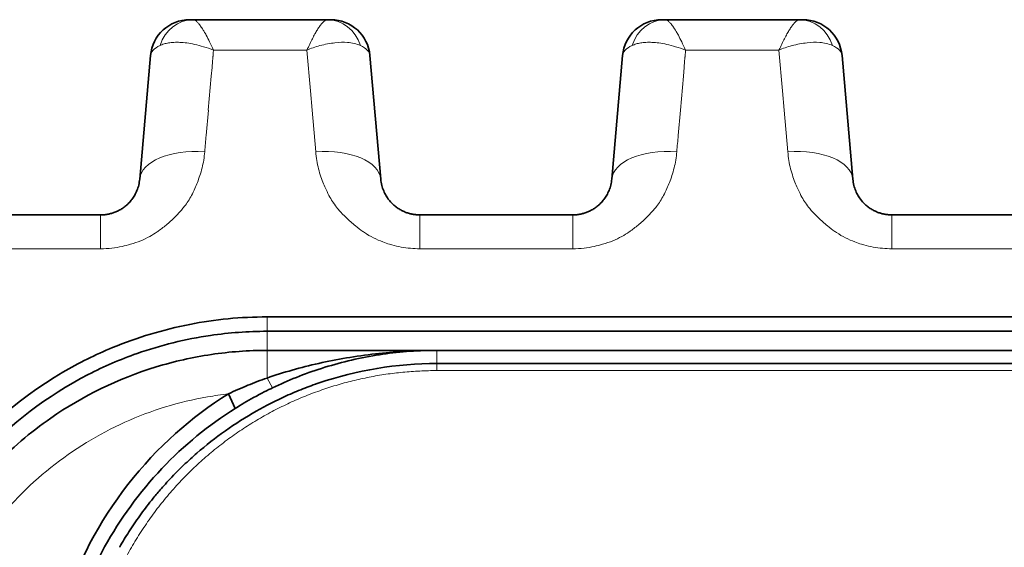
# Model space of a CAD drawing. Header units: millimetres. Extents: x 5 to 415, y 5 to 292.
# Tile 23 of 197: x 120.88 to 128.42, y 73.15 to 77.19. Entities that reach past the tile are written whole.
import ezdxf

# ---------------------------------------------------------------- set-up
doc = ezdxf.new("R2010")
doc.units = ezdxf.units.MM
doc.layers.add('Sichtbar (ISO)', color=7, linetype='Continuous', lineweight=35)
doc.layers.add('Sichtbar schmal (ISO)', color=7, linetype='Continuous', lineweight=18)

msp = doc.modelspace()

# ---------------------------------------------------------------- linework, layer by layer
at = {"layer": 'Sichtbar (ISO)'}
for p, q in [((122.20866505, 77.18946909), (122.18224589, 77.18946909)), ((122.20866505, 77.18946908), (122.2087338, 77.18946909)), ((122.2087338, 77.18946909), (123.2375914, 77.18946909)), ((123.2375914, 77.18946909), (123.23766502, 77.18946908)), ((123.23766502, 77.18946909), (123.2640164, 77.18946909)), ((125.82161562, 77.18946909), (125.79519646, 77.18946909)), ((125.82161562, 77.18946908), (125.82168437, 77.18946909)), ((125.82168437, 77.18946909), (126.85054197, 77.18946909)), ((126.85054197, 77.18946909), (126.85061559, 77.18946908)), ((126.85061559, 77.18946909), (126.87696697, 77.18946909)), ((121.80064313, 75.9690328), (121.88345859, 76.91561792)), ((121.8834585, 76.91561647), (121.80064352, 75.96903748)), ((123.64568969, 75.96903785), (123.56287479, 76.91561619)), ((123.56287482, 76.91561606), (123.64569003, 75.96903388)), ((125.41359372, 75.96903305), (125.49640919, 76.9156182)), ((125.49640907, 76.91561649), (125.41359409, 75.96903748)), ((127.25864026, 75.96903785), (127.17582536, 76.91561619)), ((127.17582539, 76.91561606), (127.2586406, 75.96903389)), ((121.50178478, 75.69517909), (120.331598, 75.69517909)), ((123.94454857, 75.69517909), (125.11473531, 75.69517909)), ((128.72768585, 75.69517909), (127.55749914, 75.69517909)), ((137.17496891, 74.91433388), (122.77496899, 74.91433388)), ((150.27496885, 74.80439743), (122.77496896, 74.80439743)), ((122.77496895, 74.65830514), (150.27496888, 74.65830514)), ((124.07496891, 74.55830514), (150.27496891, 74.55830514)), ((122.53233671, 74.21396939), (122.47914877, 74.32523846))]:
    msp.add_line(p, q, dxfattribs=at)
for centre, start, end in [((122.18231682, 76.88946909), 90.000047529, 174.999728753), ((123.26401643, 76.88946909), 5.000047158, 90.000006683), ((125.79526739, 76.88946909), 90.000047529, 174.999724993), ((126.876967, 76.88946909), 5.000047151, 90.000006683)]:
    msp.add_arc(centre, 0.3, start, end, dxfattribs=at)
for centre, major_axis, ratio, start_param, end_param in [((122.20879157, 76.88946916), (-0.00033145, 0.29999978), 0.8956502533, 6.2822054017, 6.2824225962), ((123.2376723, 76.88946918), (-0.00034348, 0.29999975), 0.8953369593, 6.2819336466, 6.2821667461), ((125.82174214, 76.88946916), (-0.00033145, 0.29999978), 0.8956502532, 6.2822054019, 6.2824225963), ((126.85062287, 76.88946918), (-0.00034348, 0.29999975), 0.8953369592, 6.2819336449, 6.2821667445)]:
    msp.add_ellipse(centre, major_axis=major_axis, ratio=ratio, start_param=start_param, end_param=end_param, dxfattribs=at)
for points, knots in [([(121.8006433, 75.96903483), (121.79930361, 75.95372479), (121.79447309, 75.92446032), (121.78116692, 75.88325691), (121.76348305, 75.84676066), (121.74250551, 75.81487315), (121.71921935, 75.7875114), (121.69452852, 75.76451845), (121.66914377, 75.7455719), (121.64344271, 75.73019679), (121.61743828, 75.7178879), (121.59090579, 75.70826501), (121.56324194, 75.70107004), (121.53346883, 75.69631446), (121.51266732, 75.69517919), (121.50178478, 75.69517909)], [0.0000037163, 0.0000037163, 0.0000037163, 0.0000037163, 0.11501556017, 0.22023128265, 0.3170270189, 0.40631380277, 0.48850401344, 0.56383288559, 0.6328743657, 0.69672357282, 0.75695147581, 0.81530023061, 0.87314538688, 0.93356802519, 0.99999979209, 0.99999979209, 0.99999979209, 0.99999979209]), ([(123.94454857, 75.69517909), (123.9354709, 75.69517915), (123.9174208, 75.69600001), (123.89058595, 75.69966229), (123.86401845, 75.70575581), (123.83746414, 75.71446456), (123.81085099, 75.72607425), (123.78424366, 75.74095917), (123.75787299, 75.7595537), (123.73217151, 75.78231005), (123.70778642, 75.80965271), (123.68557963, 75.84194226), (123.66663266, 75.87945274), (123.65227043, 75.92233195), (123.64709588, 75.95296718), (123.64568998, 75.96903438)], [0, 0, 0, 0, 0.055416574, 0.11012063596, 0.16573006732, 0.22336512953, 0.28408898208, 0.34891891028, 0.41891078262, 0.49506722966, 0.57826807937, 0.66942116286, 0.769451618, 0.87928475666, 0.99999623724, 0.99999623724, 0.99999623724, 0.99999623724]), ([(125.41359387, 75.96903483), (125.41225418, 75.95372479), (125.40742366, 75.92446032), (125.39411749, 75.88325691), (125.37643362, 75.84676066), (125.35545608, 75.81487315), (125.33216992, 75.7875114), (125.30747909, 75.76451845), (125.28209434, 75.7455719), (125.25639328, 75.73019679), (125.23038885, 75.7178879), (125.20385636, 75.70826501), (125.17619251, 75.70107004), (125.14641938, 75.69631446), (125.12561786, 75.69517919), (125.11473531, 75.69517909)], [0.0000037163, 0.0000037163, 0.0000037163, 0.0000037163, 0.11501556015, 0.22023128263, 0.31702701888, 0.40631380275, 0.48850401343, 0.56383288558, 0.63287436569, 0.69672357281, 0.7569514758, 0.8153002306, 0.87314538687, 0.93356802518, 0.99999987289, 0.99999987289, 0.99999987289, 0.99999987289]), ([(127.55749914, 75.69517909), (127.54842147, 75.69517915), (127.53037137, 75.69600001), (127.50353652, 75.69966229), (127.47696902, 75.70575581), (127.45041471, 75.71446456), (127.42380156, 75.72607425), (127.39719423, 75.74095917), (127.37082356, 75.7595537), (127.34512208, 75.78231005), (127.32073699, 75.80965271), (127.2985302, 75.84194226), (127.27958323, 75.87945274), (127.265221, 75.92233195), (127.26004645, 75.95296718), (127.25864055, 75.96903438)], [0, 0, 0, 0, 0.05541657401, 0.11012063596, 0.16573006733, 0.22336512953, 0.28408898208, 0.34891891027, 0.41891078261, 0.49506722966, 0.57826807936, 0.66942116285, 0.76945161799, 0.87928475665, 0.99999623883, 0.99999623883, 0.99999623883, 0.99999623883]), ([(122.7749691, 68.68607143), (122.62433081, 68.68607143), (122.47419927, 68.69691147), (122.17479872, 68.74103295), (122.02720783, 68.77425829), (121.68620889, 68.87815704), (121.38056357, 68.99106895), (120.71181041, 69.44137649), (120.42568037, 69.73197362), (120.08835133, 70.23517252), (119.99097, 70.41799055), (119.83132961, 70.80395598), (119.77087497, 71.00664736), (119.69060945, 71.42452019), (119.67201775, 71.63859856), (119.6787506, 72.06873422), (119.70474812, 72.28458335), (119.80070179, 72.70804047), (119.8714732, 72.91536129), (120.05302771, 73.3086956), (120.16375805, 73.49548233), (120.53829973, 73.99612075), (120.84942845, 74.27870604), (121.33471631, 74.5624945), (121.46124975, 74.62502654), (121.78137432, 74.75693762), (121.98026427, 74.81750087), (122.37857099, 74.89572009), (122.57475282, 74.91433388), (122.77496899, 74.91433388)], [-1.1230432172, -1.1230432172, -1.1230432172, -1.1230432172, -1.0346487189, -1.0346487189, -0.9453286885, -0.9453286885, -0.8254652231, -0.8254652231, -0.7031441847, -0.7031441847, -0.6390462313, -0.6390462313, -0.5725533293, -0.5725533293, -0.5044318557, -0.5044318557, -0.4352597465, -0.4352597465, -0.3650788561, -0.3650788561, -0.2954758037, -0.2954758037, -0.1660799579, -0.1660799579, -0.1224121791, -0.1224121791, -0.0600658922, -0.0600658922, -0.000001, -0.000001, -0.000001, -0.000001]), ([(122.77496896, 74.80439743), (122.63011367, 74.80439743), (122.48551664, 74.79355708), (122.14988006, 74.74448514), (121.9620679, 74.69821624), (121.6520044, 74.58902431), (121.52721461, 74.53516946), (121.09122195, 74.31105666), (120.81143313, 74.09585405), (120.5097268, 73.77021485), (120.44569039, 73.69376766), (120.27568668, 73.46925477), (120.17971375, 73.31508847), (120.03583504, 73.02978291), (119.98201697, 72.90174994), (119.8656146, 72.56114124), (119.81721102, 72.34400152), (119.7797474, 72.00276769), (119.77377386, 71.8813071), (119.77670384, 71.6271953), (119.78691157, 71.49471448), (119.80590906, 71.36299718)], [0.00000100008, 0.00000100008, 0.00000100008, 0.00000100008, 0.04345758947, 0.04345758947, 0.10191679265, 0.10191679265, 0.14333832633, 0.14333832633, 0.25245532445, 0.25245532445, 0.28416780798, 0.28416780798, 0.34242039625, 0.34242039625, 0.38716748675, 0.38716748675, 0.45881238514, 0.45881238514, 0.49801072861, 0.49801072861, 0.54052824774, 0.54052824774, 0.54052824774, 0.54052824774]), ([(122.77496895, 74.65830514), (122.63210756, 74.65830514), (122.49008982, 74.64779303), (122.2051797, 74.60550199), (122.06373127, 74.57341883), (121.63512215, 74.44220873), (121.36449618, 74.30950627), (120.96247209, 74.03030738), (120.8169479, 73.90583739), (120.61758865, 73.6987666), (120.55324404, 73.62471156), (120.36798803, 73.38848154), (120.26073653, 73.21731765), (120.08240064, 72.85453076), (120.01209585, 72.66269831), (119.93766582, 72.36664431), (119.91803762, 72.26658266), (119.87718312, 71.97857676), (119.86888492, 71.78867102), (119.88710064, 71.45845411), (119.90502486, 71.31848379), (119.97467601, 70.9763276), (120.03811579, 70.77648412), (120.16511616, 70.48972745), (120.21199362, 70.3974441), (120.31514003, 70.2189178), (120.37115797, 70.13278497), (120.43188924, 70.04951092)], [-0.67163728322, -0.67163728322, -0.67163728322, -0.67163728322, -0.62880140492, -0.62880140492, -0.58503302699, -0.58503302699, -0.4925199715, -0.4925199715, -0.43244039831, -0.43244039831, -0.4011733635, -0.4011733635, -0.33630935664, -0.33630935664, -0.27020106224, -0.27020106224, -0.23712024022, -0.23712024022, -0.17585223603, -0.17585223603, -0.13069088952, -0.13069088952, -0.06440782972, -0.06440782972, -0.03196686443, -0.03196686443, -0.000001, -0.000001, -0.000001, -0.000001]), ([(124.05386762, 74.6583057), (123.89847197, 74.65789658), (123.74835254, 74.64837509), (123.60424399, 74.63178243), (123.45362256, 74.61443987), (123.30931334, 74.58964389), (123.17094698, 74.55866666), (123.03258062, 74.52768944), (122.90029112, 74.48970199), (122.7749808, 74.44666741)], [0.01441338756, 0.01441338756, 0.01441338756, 0.01441338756, 0.33333333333, 0.33333333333, 0.33333333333, 0.66666666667, 0.66666666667, 0.66666666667, 0.99999998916, 0.99999998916, 0.99999998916, 0.99999998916]), ([(122.81831493, 74.37189254), (122.93534191, 74.4281612), (123.06023694, 74.47873562), (123.19249913, 74.52077633), (123.32476132, 74.56281705), (123.46422666, 74.59713644), (123.6115797, 74.62104342), (123.74505862, 74.64269942), (123.8852667, 74.6560718), (124.02977154, 74.65805824)], [0.00000000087, 0.00000000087, 0.00000000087, 0.00000000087, 0.33333333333, 0.33333333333, 0.33333333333, 0.66666666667, 0.66666666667, 0.66666666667, 0.96861477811, 0.96861477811, 0.96861477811, 0.96861477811]), ([(122.7749808, 74.44666741), (122.7253229, 74.42935923), (122.67589453, 74.41067672), (122.57705308, 74.37017292), (122.5277041, 74.34829725), (122.47914712, 74.32523771)], [-0.032064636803, -0.032064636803, -0.032064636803, -0.032064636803, -0.016239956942, -0.016239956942, -0.00000114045, -0.00000114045, -0.00000114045, -0.00000114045]), ([(123.17449594, 74.40955957), (123.16468506, 74.40622726), (123.15484776, 74.40282521), (123.14498313, 74.39935158), (123.10268997, 74.38445888), (123.05984244, 74.36821644), (123.01719825, 74.35081696), (122.97466883, 74.3334643), (122.93234284, 74.31496127), (122.89091003, 74.29562643), (122.8483315, 74.27575694), (122.80669735, 74.25500964), (122.76667208, 74.23385712), (122.74145624, 74.22053107), (122.71687821, 74.20704569), (122.6930829, 74.19354381)], [0.21557597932, 0.21557597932, 0.21557597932, 0.21557597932, 0.22222222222, 0.22222222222, 0.22222222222, 0.25071701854, 0.25071701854, 0.25071701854, 0.2791351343, 0.2791351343, 0.2791351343, 0.30833907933, 0.30833907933, 0.30833907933, 0.32673751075, 0.32673751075, 0.32673751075, 0.32673751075]), ([(122.47914481, 74.32524161), (122.1959474, 74.14733918), (121.93849061, 73.92278589), (121.48909836, 73.34727068), (121.32241855, 73.0300654), (121.09278272, 72.30480496), (121.04974102, 71.89792797), (121.12806126, 71.09481621), (121.24617173, 70.70808118), (121.63886985, 69.98389096), (121.90217932, 69.68506932), (122.28696134, 69.37227127), (122.39527686, 69.29551735), (122.56524919, 69.19150601), (122.62277107, 69.15888386), (122.71070421, 69.11280032), (122.74025651, 69.09793039), (122.78497125, 69.07634673), (122.79994366, 69.06927099), (122.82250023, 69.05883673), (122.83004528, 69.05538416), (122.84142965, 69.05023098), (122.84534682, 69.04846778), (122.85099215, 69.04594063), (122.85263111, 69.04521092), (122.8554383, 69.04395907), (122.85629573, 69.04357563), (122.85737863, 69.04309582), (122.85752353, 69.04303167), (122.858053, 69.04279853), (122.85826173, 69.04270676), (122.85854135, 69.0425828), (122.85861219, 69.04255131), (122.85875713, 69.04248663), (122.858831, 69.04245354), (122.85898196, 69.04238557), (122.85905016, 69.04235469), (122.85925579, 69.04226127), (122.8593857, 69.04220198), (122.85957488, 69.04211642), (122.85963524, 69.04208924), (122.85972266, 69.04205016), (122.85974994, 69.04203801), (122.85979704, 69.04201712), (122.85981688, 69.04200834), (122.85985647, 69.04199089), (122.85987624, 69.04198221), (122.85991904, 69.04196349), (122.8599421, 69.04195345), (122.86000572, 69.04192589), (122.86004645, 69.04190841), (122.86014157, 69.04186806), (122.86019645, 69.04184515), (122.86025122, 69.04182276)], [-0.72421117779, -0.72421117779, -0.72421117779, -0.72421117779, -0.60673579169, -0.60673579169, -0.49241929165, -0.49241929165, -0.36191653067, -0.36191653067, -0.23326087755, -0.23326087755, -0.09833105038, -0.09833105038, -0.04907339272, -0.04907339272, -0.02464111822, -0.02464111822, -0.01243899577, -0.01243899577, -0.00633694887, -0.00633694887, -0.00327859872, -0.00327859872, -0.00170655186, -0.00170655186, -0.00077962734, -0.00077962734, -0.00037171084, -0.00037171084, -0.00026528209, -0.00026528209, -0.00019693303, -0.00019693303, -0.00017367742, -0.00017367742, -0.00014938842, -0.00014938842, -0.00012407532, -0.00012407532, -0.00008123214, -0.00008123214, -0.00006132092, -0.00006132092, -0.00005231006, -0.00005231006, -0.0000457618, -0.0000457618, -0.00003924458, -0.00003924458, -0.00003165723, -0.00003165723, -0.00001831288, -0.00001831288, -0.00000047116, -0.00000047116, -0.00000047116, -0.00000047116]), ([(122.53233689, 74.2139693), (122.57779465, 74.24252556), (122.62451201, 74.27010041), (122.73222732, 74.32964434), (122.78284817, 74.35483606), (122.81831575, 74.37188943)], [0.000000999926, 0.000000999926, 0.000000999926, 0.000000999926, 0.016291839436, 0.016291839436, 0.036975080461, 0.036975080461, 0.036975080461, 0.036975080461]), ([(121.17496891, 71.7582858), (121.17496726, 72.00557224), (121.20705271, 72.25139068), (121.26741632, 72.48469929), (121.32777993, 72.71800791), (121.41493079, 72.93895781), (121.53250276, 73.15324811), (121.65007473, 73.36753842), (121.8002551, 73.57399116), (121.97021499, 73.75330163), (122.14017489, 73.93261209), (122.32883208, 74.08612891), (122.53233678, 74.21396923)], [0, 0, 0, 0, 0.25, 0.25, 0.25, 0.5, 0.5, 0.5, 0.75, 0.75, 0.75, 0.99999999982, 0.99999999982, 0.99999999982, 0.99999999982]), ([(122.23754066, 73.87108892), (122.22132276, 73.85698475), (122.20506839, 73.84252112), (122.18880419, 73.82769697), (122.15398602, 73.79596162), (122.11912316, 73.76257415), (122.0844732, 73.72755028), (122.05097786, 73.69369347), (122.01768172, 73.6583076), (121.98481018, 73.62143042), (121.97309092, 73.60828307), (121.96142556, 73.5949464), (121.94982399, 73.58142281), (121.9297389, 73.55801024), (121.90982778, 73.53401444), (121.89023824, 73.50957624), (121.85958901, 73.47134093), (121.82973332, 73.43201874), (121.80113567, 73.39222097), (121.77195903, 73.35161746), (121.74409254, 73.31051989), (121.71789156, 73.26965743), (121.69312337, 73.23102952), (121.66984196, 73.19261343), (121.64823564, 73.15507485), (121.64742226, 73.1536617), (121.64661126, 73.15224983), (121.64580261, 73.1508392)], [0.46429724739, 0.46429724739, 0.46429724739, 0.46429724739, 0.47963985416, 0.47963985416, 0.47963985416, 0.51248509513, 0.51248509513, 0.51248509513, 0.5442358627, 0.5442358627, 0.5442358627, 0.55555555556, 0.55555555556, 0.55555555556, 0.57515264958, 0.57515264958, 0.57515264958, 0.60581369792, 0.60581369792, 0.60581369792, 0.63709549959, 0.63709549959, 0.63709549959, 0.66666666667, 0.66666666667, 0.66666666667, 0.66777987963, 0.66777987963, 0.66777987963, 0.66777987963])]:
    msp.add_open_spline(points, degree=3, knots=knots, dxfattribs=at)
for points in [[(123.1744962, 74.40955932), (123.46004386, 74.50654233), (123.76979174, 74.55830488), (124.07496891, 74.55830514)], [(122.2375407, 73.87108942), (122.37673766, 73.99214502), (122.52990234, 74.10094714), (122.69308246, 74.19354427)]]:
    msp.add_open_spline(points, degree=3, dxfattribs=at)
at = {"layer": 'Sichtbar schmal (ISO)'}
for p, q in [((122.36377325, 76.93533606), (122.36559659, 76.95617687)), ((122.36560373, 76.95617626), (123.08033174, 76.95614897)), ((123.08032343, 76.95614657), (123.10749307, 76.6455961)), ((125.97672382, 76.93533606), (125.97854716, 76.95617687)), ((125.9785543, 76.95617626), (126.69328231, 76.95614897)), ((126.693274, 76.95614657), (126.72044364, 76.6455961)), ((122.35715711, 76.85567053), (122.35814949, 76.86724792)), ((122.35814949, 76.86724609), (122.36090324, 76.89872159)), ((125.97010768, 76.85567053), (125.97110006, 76.86724792)), ((125.97110006, 76.86724609), (125.97385381, 76.89872159)), ((122.35445846, 76.82394033), (122.34854765, 76.75637939)), ((122.35716562, 76.85566822), (122.35567606, 76.83864248)), ((125.96740903, 76.82394033), (125.96149822, 76.7563794)), ((125.97011619, 76.85566822), (125.96862663, 76.83864248)), ((122.32589582, 76.49713542), (122.34857658, 76.75637756)), ((125.93884639, 76.49713542), (125.96152715, 76.75637756)), ((123.10735178, 76.64558712), (123.12045103, 76.49586208)), ((126.72030235, 76.64558712), (126.7334016, 76.49586207)), ((122.30919375, 76.30351515), (122.32613203, 76.49712032)), ((123.12030556, 76.49585277), (123.14802188, 76.17905417)), ((125.92214432, 76.30351517), (125.9390826, 76.49712032)), ((126.73325613, 76.49585277), (126.76097245, 76.17905417)), ((121.50178468, 75.69517909), (121.50178468, 75.43624432)), ((123.94454857, 75.43624432), (123.94454857, 75.69517909)), ((125.11473525, 75.69517909), (125.11473525, 75.43624432)), ((127.55749914, 75.43624432), (127.55749914, 75.69517909)), ((120.331598, 75.43624432), (121.50178468, 75.43624432)), ((123.94454857, 75.43624432), (125.11473525, 75.43624432)), ((127.55749914, 75.43624432), (128.72768582, 75.43624432)), ((122.77496899, 74.91433388), (122.77496898, 74.80439743)), ((122.77496895, 74.65830514), (122.77496896, 74.80439743)), ((122.77498265, 74.44666037), (122.77496895, 74.65827584)), ((124.07496891, 74.65830514), (124.07496891, 74.55830514)), ((124.07496891, 74.50354761), (124.07496891, 74.55830514)), ((124.07496891, 74.50354164), (150.27496891, 74.50354164)), ((122.81831536, 74.37189095), (122.77498265, 74.44666112))]:
    msp.add_line(p, q, dxfattribs=at)
for centre, major_axis, ratio, start_param, end_param in [((122.20879157, 76.88946916), (-0.00033145, 0.29999978), 0.8956502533, 6.2824225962, 7.5053039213), ((123.2376723, 76.88946918), (-0.00034348, 0.29999975), 0.8953369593, 5.0590433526, 6.2819336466), ((125.82174214, 76.88946916), (-0.00033145, 0.29999978), 0.8956502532, 6.2824225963, 7.5053039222), ((126.85062287, 76.88946918), (-0.00034348, 0.29999975), 0.8953369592, 5.0590433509, 6.2819336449), ((122.39337306, 76.88649421), (0.510037, -0.02738666), 0.3192553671, 2.6175727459, 3.1309169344), ((123.06495699, 76.88778627), (0.4980449, 0.02600947), 0.3230467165, 0.0113241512, 0.5309577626), ((126.00632672, 76.88649416), (0.51004009, -0.02738672), 0.3192542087, 2.6175743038, 3.1309168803), ((126.67790756, 76.88778627), (0.4980449, 0.02600947), 0.3230467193, 0.0113241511, 0.5309577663), ((122.29903835, 76.18341841), (0.08203598, 0.93706468), 0.0003169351, 1.4423121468, 1.5754893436), ((125.91198962, 76.18342689), (0.08202941, 0.93698961), 0.0003169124, 1.4423108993, 1.5754987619), ((122.29874101, 75.92546116), (-0.49809734, 0.04357796), 0.505694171, 4.7573802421, 6.2831904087), ((123.1475923, 75.92546043), (0.49809734, 0.04357795), 0.5056962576, 6.2831827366, 7.8089056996), ((125.91169158, 75.92546116), (-0.49809734, 0.04357796), 0.505694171, 4.757380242, 6.2831904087), ((126.76054287, 75.92546043), (0.49809734, 0.04357795), 0.5056962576, 6.2831827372, 7.8089056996)]:
    msp.add_ellipse(centre, major_axis=major_axis, ratio=ratio, start_param=start_param, end_param=end_param, dxfattribs=at)
for points, knots in [([(122.2087338, 77.18946909), (122.21266424, 77.18946931), (122.21679749, 77.18845767), (122.22108375, 77.1864793), (122.22539454, 77.1844896), (122.22985953, 77.18152016), (122.23446912, 77.17764725), (122.23954438, 77.17338311), (122.24479498, 77.16802118), (122.25024522, 77.16173802), (122.25565466, 77.15550189), (122.26127374, 77.14838444), (122.26708636, 77.14035803), (122.27353099, 77.1314589), (122.28021419, 77.12144137), (122.28721164, 77.11010542), (122.29178474, 77.10269693), (122.29649338, 77.09472202), (122.301381, 77.08609681), (122.30423865, 77.0810539), (122.30715464, 77.07578888), (122.31012599, 77.070302), (122.31839267, 77.05503682), (122.32708961, 77.03804276), (122.33612407, 77.01944412), (122.34555868, 77.00002173), (122.35535852, 76.97885034), (122.36560774, 76.95618627)], [0.00009425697, 0.00009425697, 0.00009425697, 0.00009425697, 0.10714016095, 0.10714016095, 0.10714016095, 0.21479893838, 0.21479893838, 0.21479893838, 0.33333333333, 0.33333333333, 0.33333333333, 0.45098050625, 0.45098050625, 0.45098050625, 0.58141954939, 0.58141954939, 0.58141954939, 0.66666666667, 0.66666666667, 0.66666666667, 0.71650815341, 0.71650815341, 0.71650815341, 0.85517313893, 0.85517313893, 0.85517313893, 0.99997982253, 0.99997982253, 0.99997982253, 0.99997982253]), ([(123.0803359, 76.95614946), (123.08781842, 76.97253695), (123.09507267, 76.98818569), (123.10214466, 77.00300037), (123.10901245, 77.01738728), (123.11570757, 77.03098731), (123.12220875, 77.04372427), (123.12886761, 77.05677014), (123.13532343, 77.0689102), (123.14156532, 77.08010925), (123.1424912, 77.08177045), (123.14341237, 77.08341101), (123.14432876, 77.08503089), (123.14980186, 77.09470561), (123.15509481, 77.10364261), (123.16023625, 77.11189902), (123.16634369, 77.12170671), (123.17223809, 77.13055591), (123.17793582, 77.13851403), (123.1835702, 77.14638365), (123.18901273, 77.15338314), (123.19423793, 77.15952725), (123.19499637, 77.16041909), (123.1957502, 77.1612928), (123.19649919, 77.16214833), (123.20084165, 77.1671084), (123.20502585, 77.17145189), (123.20907252, 77.175119), (123.2140254, 77.17960731), (123.21877228, 77.18308153), (123.22332322, 77.1854815), (123.22833896, 77.18812658), (123.23311576, 77.18946928), (123.2375914, 77.18946909)], [0, 0, 0, 0, 0.10706590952, 0.10706590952, 0.10706590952, 0.21104026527, 0.21104026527, 0.21104026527, 0.31753641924, 0.31753641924, 0.31753641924, 0.33333333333, 0.33333333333, 0.33333333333, 0.42767992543, 0.42767992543, 0.42767992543, 0.53975301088, 0.53975301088, 0.53975301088, 0.65057988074, 0.65057988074, 0.65057988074, 0.66666666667, 0.66666666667, 0.66666666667, 0.75993316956, 0.75993316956, 0.75993316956, 0.87408560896, 0.87408560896, 0.87408560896, 0.99989681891, 0.99989681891, 0.99989681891, 0.99989681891]), ([(125.82168437, 77.18946909), (125.82561481, 77.18946931), (125.82974806, 77.18845767), (125.83403432, 77.1864793), (125.83834511, 77.1844896), (125.8428101, 77.18152016), (125.84741969, 77.17764725), (125.85249495, 77.17338311), (125.85774555, 77.16802118), (125.86319579, 77.16173802), (125.86860523, 77.15550189), (125.87422431, 77.14838444), (125.88003693, 77.14035803), (125.88648156, 77.1314589), (125.89316476, 77.12144137), (125.90016221, 77.11010542), (125.90473531, 77.10269693), (125.90944395, 77.09472202), (125.91433157, 77.08609681), (125.91718922, 77.0810539), (125.92010521, 77.07578888), (125.92307656, 77.070302), (125.93134324, 77.05503682), (125.94004018, 77.03804276), (125.94907464, 77.01944412), (125.95850925, 77.00002173), (125.96830909, 76.97885034), (125.97855831, 76.95618627)], [0.00009425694, 0.00009425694, 0.00009425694, 0.00009425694, 0.10714016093, 0.10714016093, 0.10714016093, 0.21479893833, 0.21479893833, 0.21479893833, 0.33333333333, 0.33333333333, 0.33333333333, 0.45098050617, 0.45098050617, 0.45098050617, 0.58141954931, 0.58141954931, 0.58141954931, 0.66666666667, 0.66666666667, 0.66666666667, 0.71650815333, 0.71650815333, 0.71650815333, 0.85517313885, 0.85517313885, 0.85517313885, 0.99997982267, 0.99997982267, 0.99997982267, 0.99997982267]), ([(126.69328647, 76.95614946), (126.70076899, 76.97253695), (126.70802324, 76.98818569), (126.71509523, 77.00300037), (126.72196302, 77.01738728), (126.72865814, 77.03098731), (126.73515932, 77.04372427), (126.74181818, 77.05677014), (126.748274, 77.0689102), (126.75451589, 77.08010925), (126.75544177, 77.08177045), (126.75636294, 77.08341101), (126.75727933, 77.08503089), (126.76275243, 77.09470561), (126.76804538, 77.10364261), (126.77318682, 77.11189902), (126.77929426, 77.12170671), (126.78518866, 77.13055591), (126.79088639, 77.13851403), (126.79652077, 77.14638365), (126.8019633, 77.15338314), (126.8071885, 77.15952725), (126.80794694, 77.16041909), (126.80870077, 77.1612928), (126.80944976, 77.16214833), (126.81379222, 77.1671084), (126.81797642, 77.17145189), (126.82202309, 77.175119), (126.82697597, 77.17960731), (126.83172285, 77.18308153), (126.83627379, 77.1854815), (126.84128953, 77.18812658), (126.84606633, 77.18946928), (126.85054197, 77.18946909)], [0, 0, 0, 0, 0.10706590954, 0.10706590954, 0.10706590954, 0.21104026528, 0.21104026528, 0.21104026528, 0.31753641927, 0.31753641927, 0.31753641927, 0.33333333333, 0.33333333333, 0.33333333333, 0.42767992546, 0.42767992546, 0.42767992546, 0.53975301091, 0.53975301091, 0.53975301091, 0.65057988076, 0.65057988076, 0.65057988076, 0.66666666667, 0.66666666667, 0.66666666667, 0.75993316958, 0.75993316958, 0.75993316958, 0.87408560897, 0.87408560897, 0.87408560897, 0.9998968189, 0.9998968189, 0.9998968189, 0.9998968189]), ([(121.95615382, 76.99169201), (121.96569845, 76.99631384), (121.98633857, 77.00427179), (122.02191165, 77.01243305), (122.06245037, 77.01674502), (122.10890071, 77.01683885), (122.16203805, 77.01200048), (122.22264669, 77.00121685), (122.29133285, 76.98318612), (122.34001541, 76.96622451), (122.36559834, 76.95618643)], [0, 0, 0, 0, 0.10545753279, 0.21059082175, 0.31991478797, 0.43514652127, 0.55878033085, 0.69283129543, 0.83923843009, 0.99994536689, 0.99994536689, 0.99994536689, 0.99994536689]), ([(123.0803359, 76.95614736), (123.11031512, 76.96949669), (123.14281441, 76.98155174), (123.18028374, 76.99142341), (123.21775306, 77.00129508), (123.26012041, 77.00828584), (123.29531269, 77.01221176), (123.33050497, 77.01613768), (123.35944076, 77.01806919), (123.39226339, 77.01546102), (123.42508602, 77.01285286), (123.46065314, 77.00505622), (123.49017774, 76.99168389)], [0, 0, 0, 0, 0.25, 0.25, 0.25, 0.5, 0.5, 0.5, 0.75, 0.75, 0.75, 1, 1, 1, 1]), ([(125.56910439, 76.99169201), (125.57864902, 76.99631384), (125.59928914, 77.00427179), (125.63486222, 77.01243305), (125.67540094, 77.01674502), (125.72185128, 77.01683885), (125.77498862, 77.01200047), (125.83559726, 77.00121685), (125.90428342, 76.98318612), (125.95296598, 76.96622451), (125.97854891, 76.95618643)], [0, 0, 0, 0, 0.10545753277, 0.21059082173, 0.31991478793, 0.43514652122, 0.55878033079, 0.69283129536, 0.83923843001, 0.99994536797, 0.99994536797, 0.99994536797, 0.99994536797]), ([(126.69328647, 76.95614736), (126.72326569, 76.96949669), (126.75576498, 76.98155174), (126.79323431, 76.99142341), (126.83070363, 77.00129508), (126.87307099, 77.00828584), (126.90826326, 77.01221176), (126.94345554, 77.01613768), (126.97239133, 77.01806919), (127.00521396, 77.01546102), (127.03803659, 77.01285286), (127.07360371, 77.00505622), (127.10312831, 76.99168389)], [0, 0, 0, 0, 0.25, 0.25, 0.25, 0.5, 0.5, 0.5, 0.75, 0.75, 0.75, 1, 1, 1, 1]), ([(122.36247693, 76.9156544), (122.36227407, 76.91418999), (122.36208027, 76.9125788), (122.36188793, 76.91060718), (122.36169559, 76.90863556), (122.36150471, 76.90630347), (122.36133806, 76.90425161), (122.36117142, 76.9021998), (122.361029, 76.90042826), (122.36090324, 76.89872358)], [0, 0, 0, 0, 0.33333333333, 0.33333333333, 0.33333333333, 0.66666666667, 0.66666666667, 0.66666666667, 0.99999263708, 0.99999263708, 0.99999263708, 0.99999263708]), ([(122.36380599, 76.93533503), (122.36377146, 76.93317934), (122.36367393, 76.93101318), (122.36348563, 76.92881264), (122.36329733, 76.92661211), (122.36301824, 76.92437719), (122.36282995, 76.92217652), (122.36264166, 76.91997585), (122.36254416, 76.91780944), (122.36247693, 76.9156544)], [0, 0, 0, 0, 0.3333333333, 0.3333333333, 0.3333333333, 0.6666666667, 0.6666666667, 0.6666666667, 1, 1, 1, 1]), ([(125.9754275, 76.9156544), (125.97522464, 76.91419), (125.97503084, 76.9125788), (125.9748385, 76.91060718), (125.97464616, 76.90863556), (125.97445528, 76.90630347), (125.97428863, 76.90425161), (125.97412199, 76.9021998), (125.97397957, 76.90042826), (125.97385381, 76.89872358)], [0.00000000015, 0.00000000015, 0.00000000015, 0.00000000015, 0.33333333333, 0.33333333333, 0.33333333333, 0.66666666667, 0.66666666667, 0.66666666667, 0.99999263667, 0.99999263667, 0.99999263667, 0.99999263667]), ([(125.97675656, 76.93533503), (125.97672203, 76.93317934), (125.9766245, 76.93101318), (125.9764362, 76.92881264), (125.9762479, 76.92661211), (125.97596881, 76.92437719), (125.97578052, 76.92217652), (125.97559223, 76.91997585), (125.97549473, 76.91780944), (125.9754275, 76.9156544)], [0, 0, 0, 0, 0.3333333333, 0.3333333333, 0.3333333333, 0.6666666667, 0.6666666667, 0.6666666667, 1, 1, 1, 1]), ([(122.35445961, 76.82395551), (122.35457951, 76.82562225), (122.35470228, 76.82724691), (122.35483941, 76.82888438), (122.35497653, 76.83052184), (122.355128, 76.83217211), (122.35526967, 76.83380241), (122.35541135, 76.8354327), (122.35554322, 76.83704302), (122.35567335, 76.8386443)], [0, 0, 0, 0, 0.33333333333, 0.33333333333, 0.33333333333, 0.66666666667, 0.66666666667, 0.66666666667, 0.99999936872, 0.99999936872, 0.99999936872, 0.99999936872]), ([(125.96741018, 76.82395551), (125.96753009, 76.82562226), (125.96765285, 76.82724692), (125.96778998, 76.82888438), (125.9679271, 76.83052185), (125.96807857, 76.83217211), (125.96822024, 76.83380241), (125.96836192, 76.8354327), (125.96849379, 76.83704302), (125.96862392, 76.8386443)], [0, 0, 0, 0, 0.33333333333, 0.33333333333, 0.33333333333, 0.66666666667, 0.66666666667, 0.66666666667, 0.99999936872, 0.99999936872, 0.99999936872, 0.99999936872]), ([(122.29835265, 76.17904181), (122.29500567, 76.13541354), (122.28773492, 76.09369876), (122.27812958, 76.05514451), (122.26798407, 76.01442214), (122.25525287, 75.97723144), (122.24235423, 75.94433109), (122.23588873, 75.92783965), (122.22938775, 75.91241443), (122.22317674, 75.89809856), (122.21461483, 75.87836405), (122.20619019, 75.86103269), (122.19769292, 75.84500742), (122.18101963, 75.81356273), (122.16432623, 75.78699645), (122.1421051, 75.75853152), (122.13552991, 75.75010879), (122.12844023, 75.74153602), (122.12061458, 75.73269639), (122.10762349, 75.71802205), (122.09317737, 75.70226108), (122.07746853, 75.68624415), (122.05725369, 75.66563283), (122.03491911, 75.64462404), (122.0114779, 75.62471424), (121.9898112, 75.60631163), (121.96721116, 75.58885576), (121.94503595, 75.57307215), (121.94131834, 75.57042607), (121.93761361, 75.56782567), (121.93392955, 75.56527284), (121.91519387, 75.55229014), (121.89656746, 75.54088738), (121.87800992, 75.53067972), (121.85511011, 75.51808358), (121.83232108, 75.50729625), (121.80926712, 75.49777779), (121.78328721, 75.48705126), (121.75696719, 75.47791777), (121.72941689, 75.47003657), (121.70883405, 75.46414853), (121.68774289, 75.45878406), (121.66626078, 75.45417485), (121.64082151, 75.4487166), (121.61483226, 75.44432043), (121.58861547, 75.44126403), (121.55973336, 75.43789691), (121.53057698, 75.43615998), (121.50178468, 75.43624432)], [0, 0, 0, 0, 0.0773491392, 0.0773491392, 0.0773491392, 0.1590480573, 0.1590480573, 0.1590480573, 0.2, 0.2, 0.2, 0.256452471, 0.256452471, 0.256452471, 0.3672231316, 0.3672231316, 0.3672231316, 0.4, 0.4, 0.4, 0.4544116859, 0.4544116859, 0.4544116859, 0.5244311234, 0.5244311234, 0.5244311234, 0.5891500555, 0.5891500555, 0.5891500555, 0.6, 0.6, 0.6, 0.6551786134, 0.6551786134, 0.6551786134, 0.7232684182, 0.7232684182, 0.7232684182, 0.8, 0.8, 0.8, 0.857326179, 0.857326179, 0.857326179, 0.9252122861, 0.9252122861, 0.9252122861, 1, 1, 1, 1]), ([(123.94454857, 75.43624432), (123.92046475, 75.43605724), (123.89617721, 75.43713759), (123.8720214, 75.43939645), (123.84823797, 75.44162048), (123.8245834, 75.44498607), (123.80129723, 75.44934283), (123.77742123, 75.45380995), (123.75393334, 75.45931814), (123.7310142, 75.46562421), (123.72503878, 75.46726831), (123.71910173, 75.46896654), (123.71320479, 75.47071388), (123.69520133, 75.47604855), (123.67768393, 75.48195841), (123.66046895, 75.48847988), (123.63647869, 75.49756798), (123.61306304, 75.50783674), (123.58985073, 75.51960018), (123.56637971, 75.53149472), (123.54311027, 75.54492351), (123.51990078, 75.5604081), (123.5157673, 75.56316582), (123.51163668, 75.5659891), (123.50750899, 75.5688814), (123.48871658, 75.58204941), (123.4696215, 75.59636942), (123.45105655, 75.61144232), (123.42699216, 75.63098022), (123.403847, 75.6517938), (123.38276924, 75.67243718), (123.36241542, 75.69237154), (123.34397703, 75.712126), (123.32786811, 75.73008671), (123.32351718, 75.7349378), (123.319402, 75.73969697), (123.31547718, 75.74438895), (123.29122035, 75.77338708), (123.27374623, 75.79952956), (123.25588366, 75.83134996), (123.24630541, 75.84841266), (123.23670428, 75.86716545), (123.22678642, 75.88924135), (123.22066185, 75.90287389), (123.2142172, 75.91762466), (123.20776277, 75.93345953), (123.19399333, 75.96724053), (123.1802066, 76.00601417), (123.16927589, 76.0489678), (123.15905593, 76.08912842), (123.15135373, 76.13293759), (123.14802552, 76.17901641)], [0, 0, 0, 0, 0.0614003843, 0.0614003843, 0.0614003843, 0.1218542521, 0.1218542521, 0.1218542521, 0.1838393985, 0.1838393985, 0.1838393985, 0.2, 0.2, 0.2, 0.2493385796, 0.2493385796, 0.2493385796, 0.3180953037, 0.3180953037, 0.3180953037, 0.3876183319, 0.3876183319, 0.3876183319, 0.4, 0.4, 0.4, 0.4563708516, 0.4563708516, 0.4563708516, 0.5294402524, 0.5294402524, 0.5294402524, 0.6, 0.6, 0.6, 0.6190578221, 0.6190578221, 0.6190578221, 0.7368419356, 0.7368419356, 0.7368419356, 0.8, 0.8, 0.8, 0.8390020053, 0.8390020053, 0.8390020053, 0.9222061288, 0.9222061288, 0.9222061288, 1, 1, 1, 1]), ([(125.91130322, 76.17904181), (125.90795624, 76.13541354), (125.90068549, 76.09369876), (125.89108015, 76.05514451), (125.88093464, 76.01442214), (125.86820344, 75.97723144), (125.8553048, 75.94433109), (125.8488393, 75.92783965), (125.84233832, 75.91241443), (125.83612731, 75.89809856), (125.8275654, 75.87836405), (125.81914076, 75.86103269), (125.81064349, 75.84500742), (125.7939702, 75.81356273), (125.7772768, 75.78699645), (125.75505567, 75.75853152), (125.74848048, 75.75010879), (125.7413908, 75.74153602), (125.73356515, 75.73269639), (125.72057406, 75.71802205), (125.70612794, 75.70226108), (125.6904191, 75.68624415), (125.67020426, 75.66563283), (125.64786968, 75.64462404), (125.62442847, 75.62471424), (125.60276177, 75.60631163), (125.58016173, 75.58885576), (125.55798652, 75.57307215), (125.55426891, 75.57042607), (125.55056418, 75.56782567), (125.54688012, 75.56527284), (125.52814444, 75.55229014), (125.50951803, 75.54088738), (125.49096049, 75.53067972), (125.46806068, 75.51808358), (125.44527165, 75.50729625), (125.42221769, 75.49777779), (125.39623778, 75.48705126), (125.36991776, 75.47791777), (125.34236746, 75.47003657), (125.32178462, 75.46414853), (125.30069346, 75.45878406), (125.27921135, 75.45417485), (125.25377208, 75.4487166), (125.22778283, 75.44432043), (125.20156604, 75.44126403), (125.17268393, 75.43789691), (125.14352755, 75.43615998), (125.11473525, 75.43624432)], [0, 0, 0, 0, 0.0773491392, 0.0773491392, 0.0773491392, 0.1590480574, 0.1590480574, 0.1590480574, 0.2, 0.2, 0.2, 0.256452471, 0.256452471, 0.256452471, 0.3672231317, 0.3672231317, 0.3672231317, 0.4, 0.4, 0.4, 0.4544116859, 0.4544116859, 0.4544116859, 0.5244311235, 0.5244311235, 0.5244311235, 0.5891500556, 0.5891500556, 0.5891500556, 0.6, 0.6, 0.6, 0.6551786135, 0.6551786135, 0.6551786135, 0.7232684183, 0.7232684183, 0.7232684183, 0.8, 0.8, 0.8, 0.857326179, 0.857326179, 0.857326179, 0.9252122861, 0.9252122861, 0.9252122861, 1, 1, 1, 1]), ([(127.55749914, 75.43624432), (127.53341532, 75.43605724), (127.50912778, 75.43713759), (127.48497197, 75.43939645), (127.46118854, 75.44162048), (127.43753397, 75.44498607), (127.4142478, 75.44934283), (127.3903718, 75.45380995), (127.36688391, 75.45931814), (127.34396477, 75.46562421), (127.33798935, 75.46726831), (127.3320523, 75.46896654), (127.32615536, 75.47071388), (127.3081519, 75.47604855), (127.2906345, 75.48195841), (127.27341952, 75.48847988), (127.24942926, 75.49756798), (127.22601361, 75.50783674), (127.2028013, 75.51960018), (127.17933028, 75.53149472), (127.15606084, 75.54492351), (127.13285135, 75.5604081), (127.12871787, 75.56316582), (127.12458725, 75.5659891), (127.12045956, 75.5688814), (127.10166715, 75.58204941), (127.08257207, 75.59636942), (127.06400712, 75.61144232), (127.03994273, 75.63098022), (127.01679757, 75.6517938), (126.99571981, 75.67243718), (126.97536599, 75.69237154), (126.9569276, 75.712126), (126.94081868, 75.73008671), (126.93646775, 75.7349378), (126.93235257, 75.73969697), (126.92842775, 75.74438895), (126.90417092, 75.77338708), (126.8866968, 75.79952956), (126.86883423, 75.83134996), (126.85925598, 75.84841266), (126.84965485, 75.86716545), (126.83973699, 75.88924135), (126.83361242, 75.90287389), (126.82716777, 75.91762466), (126.82071334, 75.93345953), (126.8069439, 75.96724053), (126.79315717, 76.00601417), (126.78222646, 76.0489678), (126.7720065, 76.08912842), (126.7643043, 76.13293759), (126.76097609, 76.17901641)], [0, 0, 0, 0, 0.0614003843, 0.0614003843, 0.0614003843, 0.1218542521, 0.1218542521, 0.1218542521, 0.1838393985, 0.1838393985, 0.1838393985, 0.2, 0.2, 0.2, 0.2493385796, 0.2493385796, 0.2493385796, 0.3180953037, 0.3180953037, 0.3180953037, 0.3876183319, 0.3876183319, 0.3876183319, 0.4, 0.4, 0.4, 0.4563708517, 0.4563708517, 0.4563708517, 0.5294402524, 0.5294402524, 0.5294402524, 0.6, 0.6, 0.6, 0.6190578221, 0.6190578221, 0.6190578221, 0.7368419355, 0.7368419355, 0.7368419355, 0.8, 0.8, 0.8, 0.8390020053, 0.8390020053, 0.8390020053, 0.9222061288, 0.9222061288, 0.9222061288, 1, 1, 1, 1]), ([(124.07496891, 69.08514174), (124.02923563, 69.08514178), (123.93790605, 69.0874781), (123.80130811, 69.0979333), (123.66548956, 69.11531184), (123.53062683, 69.13959418), (123.39709608, 69.17072602), (123.26523828, 69.20863861), (123.1353775, 69.25325251), (123.00783511, 69.30447466), (122.88293284, 69.36219647), (122.76098815, 69.42629504), (122.64231142, 69.49663489), (122.52720619, 69.57306838), (122.41597106, 69.65543494), (122.30890137, 69.74355927), (122.20628676, 69.8372522), (122.10840551, 69.93631596), (122.01552644, 70.04054469), (121.92791864, 70.14971394), (121.8458488, 70.26357868), (121.7695734, 70.38188042), (121.69933927, 70.50434757), (121.63538506, 70.63069095), (121.57793862, 70.76060362), (121.52721392, 70.89376698), (121.48341321, 71.02984367), (121.44672582, 71.16847086), (121.41732251, 71.30926828), (121.39535342, 71.45184191), (121.38094752, 71.59577693), (121.37420916, 71.7406307), (121.37521234, 71.88593553), (121.38399628, 72.03120934), (121.4005637, 72.17596586), (121.42488055, 72.3197181), (121.45687415, 72.46197411), (121.49642986, 72.6022368), (121.54339017, 72.74001327), (121.59755759, 72.87482703), (121.65869715, 73.00622225), (121.72653347, 73.1337572), (121.80075091, 73.2570093), (121.8810023, 73.37559128), (121.96692233, 73.48916387), (122.05813524, 73.59743505), (122.15425485, 73.70015174), (122.25488801, 73.79709791), (122.35964081, 73.88809539), (122.46812536, 73.97300373), (122.57996618, 74.05171841), (122.69480601, 74.12416796), (122.81230754, 74.19030793), (122.93214929, 74.25011292), (123.05402177, 74.30357155), (123.17764049, 74.35068954), (123.30276494, 74.39148981), (123.42918467, 74.42599801), (123.55664813, 74.45422205), (123.68509759, 74.47620695), (123.8144515, 74.49195657), (123.94453425, 74.50142953), (124.03151535, 74.5035416), (124.07496891, 74.50354164)], [0, 0, 0, 0, 0.0155958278, 0.0311403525, 0.0467089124, 0.062296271, 0.0779027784, 0.0935330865, 0.1091936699, 0.1248898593, 0.140626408, 0.1564084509, 0.1722414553, 0.1881312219, 0.2040837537, 0.2201045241, 0.2361983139, 0.2523707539, 0.2686293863, 0.284980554, 0.3014262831, 0.31797036, 0.33461865, 0.3513723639, 0.3682325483, 0.3852022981, 0.4022820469, 0.4194690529, 0.4367600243, 0.4541517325, 0.471638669, 0.4892117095, 0.5068587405, 0.5245657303, 0.5423180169, 0.5601007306, 0.5778974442, 0.5956886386, 0.6134534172, 0.6311716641, 0.648823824, 0.6663898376, 0.6838469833, 0.7011739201, 0.7183545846, 0.7353757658, 0.7522261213, 0.7688965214, 0.7853803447, 0.8016740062, 0.8177772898, 0.8336932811, 0.8494286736, 0.8649924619, 0.8803940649, 0.8956443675, 0.9107610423, 0.9257681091, 0.9406849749, 0.955512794, 0.9703425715, 0.9851816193, 1, 1, 1, 1]), ([(122.77496889, 69.0418229), (122.61024016, 69.04188292), (122.44518448, 69.05730931), (122.28337721, 69.08784193), (122.06224587, 69.12956885), (121.84718153, 69.19950948), (121.64494192, 69.29486282), (121.44617874, 69.38857708), (121.25980317, 69.50683788), (121.09138554, 69.64538095), (120.92014323, 69.78624765), (120.76746629, 69.94808267), (120.63751289, 70.12540717), (120.50537761, 70.3057089), (120.39673531, 70.50202461), (120.31434524, 70.70810207), (120.23075005, 70.91719381), (120.17418068, 71.13633495), (120.14599846, 71.35882234), (120.11758394, 71.58314372), (120.11802651, 71.81086674), (120.14731896, 72.03508771), (120.17660915, 72.25929129), (120.23474474, 72.47999337), (120.32030595, 72.6903244), (120.40515021, 72.89889302), (120.51696239, 73.09726368), (120.65281919, 73.27891364), (120.78666612, 73.45787628), (120.94385151, 73.6206093), (121.11990939, 73.7614015), (121.29300903, 73.89982801), (121.48435227, 74.01704483), (121.6880792, 74.1086492), (121.8888049, 74.19890408), (122.10155211, 74.26429556), (122.3194179, 74.30235014), (122.37239219, 74.31160315), (122.4256691, 74.31923994), (122.47914627, 74.32523843)], [0, 0, 0, 0, 0.0604392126, 0.0604392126, 0.0604392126, 0.1430375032, 0.1430375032, 0.1430375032, 0.22421595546, 0.22421595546, 0.22421595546, 0.30675592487, 0.30675592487, 0.30675592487, 0.3906817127, 0.3906817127, 0.3906817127, 0.47583507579, 0.47583507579, 0.47583507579, 0.56169036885, 0.56169036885, 0.56169036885, 0.64753899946, 0.64753899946, 0.64753899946, 0.7326682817, 0.7326682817, 0.7326682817, 0.81653816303, 0.81653816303, 0.81653816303, 0.89899880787, 0.89899880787, 0.89899880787, 0.98024467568, 0.98024467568, 0.98024467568, 0.99999969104, 0.99999969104, 0.99999969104, 0.99999969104])]:
    msp.add_open_spline(points, degree=3, knots=knots, dxfattribs=at)
for points in [[(122.14870422, 75.76715235), (122.14878831, 75.76725927), (122.14887233, 75.7673662), (122.14895628, 75.76747311)], [(123.28129532, 75.78969979), (123.28210052, 75.78856766), (123.28291124, 75.78743695), (123.2837278, 75.78630726)], [(126.89359818, 75.79066357), (126.89439508, 75.78953808), (126.89519736, 75.78841412), (126.89600532, 75.78729127)]]:
    msp.add_open_spline(points, degree=3, dxfattribs=at)

doc.saveas('drawing.dxf')
